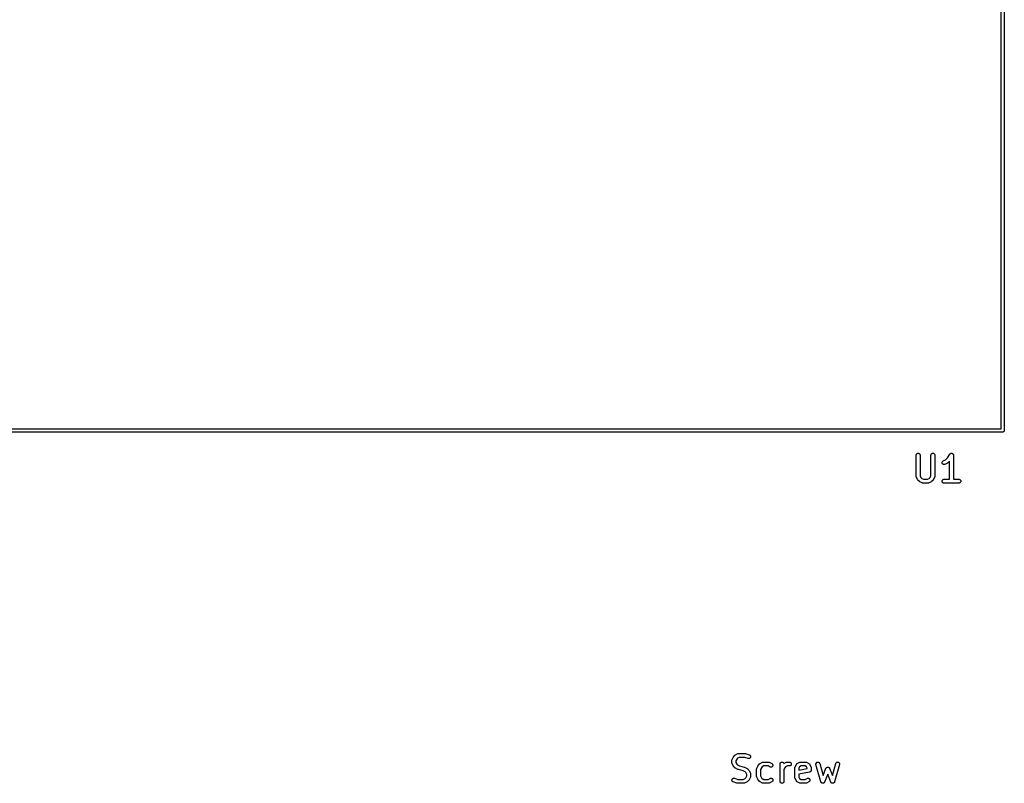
# Model space of a CAD drawing. Extents: x 2.6 to 14.6, y -8.5 to -1.5.
# Tile 93 of 109: x 12.9 to 14.4, y -8.1 to -7. Entities that reach past the tile are written whole.
import ezdxf

# ---------------------------------------------------------------- set-up
doc = ezdxf.new("R2010")
doc.units = 0
doc.header["$MEASUREMENT"] = 0
doc.layers.add('BLACK', color=7, linetype='CONTINUOUS')

msp = doc.modelspace()

# ---------------------------------------------------------------- linework, layer by layer
at = {"layer": 'BLACK', "linetype": 'CONTINUOUS'}
for p, q in [((14.4035, -6.0494), (14.4035, -7.5846)), ((14.3987, -7.58235), (14.3987, -6.05165)), ((14.401, -7.58708), (11.665, -7.58708)), ((11.6673, -7.58235), (14.3987, -7.58235)), ((14.4011, -7.58709), (14.401, -7.58708)), ((14.4012, -7.58708), (14.4011, -7.58709)), ((14.4016, -7.58704), (14.4012, -7.58708)), ((14.4012, -7.58708), (14.4012, -7.58708)), ((14.402, -7.58691), (14.4016, -7.58704)), ((14.4024, -7.58669), (14.402, -7.58691)), ((14.4028, -7.58639), (14.4024, -7.58669)), ((14.4031, -7.58604), (14.4028, -7.58639)), ((14.4033, -7.58562), (14.4031, -7.58604)), ((14.4034, -7.58518), (14.4033, -7.58562)), ((14.4035, -7.58472), (14.4034, -7.58518)), ((14.4035, -7.5846), (14.4035, -7.58472)), ((14.2703, -7.62054), (14.2706, -7.6201)), ((14.2706, -7.6201), (14.2711, -7.61974)), ((14.2711, -7.61974), (14.2716, -7.61947)), ((14.2716, -7.61947), (14.2721, -7.61931)), ((14.2721, -7.61931), (14.2727, -7.61926)), ((14.2727, -7.61926), (14.2733, -7.61932)), ((14.2733, -7.61932), (14.2738, -7.61949)), ((14.2738, -7.61949), (14.2743, -7.61976)), ((14.2743, -7.61976), (14.2748, -7.62013)), ((14.2748, -7.62013), (14.2751, -7.62058)), ((14.2927, -7.62054), (14.2931, -7.6201)), ((14.2931, -7.6201), (14.2936, -7.61974)), ((14.2936, -7.61974), (14.2941, -7.61947)), ((14.2941, -7.61947), (14.2946, -7.61931)), ((14.2946, -7.61931), (14.2952, -7.61926)), ((14.2952, -7.61926), (14.2958, -7.61932)), ((14.2958, -7.61932), (14.2963, -7.61949)), ((14.2963, -7.61949), (14.2968, -7.61976)), ((14.2968, -7.61976), (14.2973, -7.62013)), ((14.2973, -7.62013), (14.2976, -7.62058)), ((14.3209, -7.62054), (14.3211, -7.62032)), ((14.3211, -7.62032), (14.3212, -7.6201)), ((14.3212, -7.6201), (14.3215, -7.61991)), ((14.3212, -7.6201), (14.3212, -7.6201)), ((14.3212, -7.6201), (14.3212, -7.6201)), ((14.3215, -7.61991), (14.3217, -7.61974)), ((14.3217, -7.61974), (14.322, -7.6196)), ((14.3217, -7.61974), (14.3217, -7.61974)), ((14.3217, -7.61974), (14.3217, -7.61974)), ((14.322, -7.6196), (14.3222, -7.61947)), ((14.3222, -7.61947), (14.3225, -7.61939)), ((14.3222, -7.61947), (14.3222, -7.61947)), ((14.3222, -7.61947), (14.3222, -7.61947)), ((14.3225, -7.61939), (14.3228, -7.61931)), ((14.3228, -7.61931), (14.323, -7.61929)), ((14.3228, -7.61931), (14.3228, -7.61931)), ((14.3228, -7.61931), (14.3228, -7.61931)), ((14.323, -7.61929), (14.3233, -7.61926)), ((14.3233, -7.61926), (14.3233, -7.61926)), ((14.3233, -7.61926), (14.3236, -7.61929)), ((14.3233, -7.61926), (14.3233, -7.61926)), ((14.3236, -7.61929), (14.3239, -7.61932)), ((14.3239, -7.61932), (14.3239, -7.61932)), ((14.3239, -7.61932), (14.3239, -7.61932)), ((14.3239, -7.61932), (14.3242, -7.61941)), ((14.3242, -7.61941), (14.3245, -7.61949)), ((14.3245, -7.61949), (14.3245, -7.61949)), ((14.3245, -7.61949), (14.3245, -7.61949)), ((14.3245, -7.61949), (14.3247, -7.61963)), ((14.3247, -7.61963), (14.325, -7.61976)), ((14.325, -7.61976), (14.325, -7.61977)), ((14.325, -7.61977), (14.325, -7.61977)), ((14.325, -7.61977), (14.3252, -7.61995)), ((14.3252, -7.61995), (14.3254, -7.62013)), ((14.3254, -7.62013), (14.3254, -7.62013)), ((14.3254, -7.62013), (14.3254, -7.62013)), ((14.3254, -7.62013), (14.3256, -7.62037)), ((14.3256, -7.62037), (14.3258, -7.62058)), ((14.2697, -7.62217), (14.2698, -7.6216)), ((14.2697, -7.62221), (14.2697, -7.62217)), ((14.2697, -7.65408), (14.2697, -7.62221)), ((14.2698, -7.6216), (14.27, -7.62105)), ((14.27, -7.62105), (14.2703, -7.62054)), ((14.2751, -7.62058), (14.2754, -7.62109)), ((14.2754, -7.62109), (14.2756, -7.62164)), ((14.2756, -7.62164), (14.2756, -7.62221)), ((14.2756, -7.62221), (14.2756, -7.65339)), ((14.2922, -7.62217), (14.2923, -7.6216)), ((14.2922, -7.62221), (14.2922, -7.62217)), ((14.2922, -7.65339), (14.2922, -7.62221)), ((14.2923, -7.6216), (14.2925, -7.62105)), ((14.2925, -7.62105), (14.2927, -7.62054)), ((14.2976, -7.62058), (14.2979, -7.62109)), ((14.2979, -7.62109), (14.2981, -7.62164)), ((14.2981, -7.62164), (14.2981, -7.62221)), ((14.2981, -7.62221), (14.2981, -7.65408)), ((14.3091, -7.63308), (14.3093, -7.63252)), ((14.3091, -7.63365), (14.3091, -7.63308)), ((14.3092, -7.63422), (14.3091, -7.63365)), ((14.3094, -7.63476), (14.3092, -7.63422)), ((14.3093, -7.63252), (14.3095, -7.63199)), ((14.3097, -7.63525), (14.3094, -7.63476)), ((14.3095, -7.63199), (14.3098, -7.63152)), ((14.3101, -7.63567), (14.3097, -7.63525)), ((14.3098, -7.63152), (14.3103, -7.63113)), ((14.3103, -7.63113), (14.3107, -7.63082)), ((14.3107, -7.63082), (14.3141, -7.62916)), ((14.3171, -7.63423), (14.3134, -7.6361)), ((14.3141, -7.62916), (14.3173, -7.62595)), ((14.3173, -7.63414), (14.3171, -7.63423)), ((14.3173, -7.62595), (14.3209, -7.62057)), ((14.3174, -7.63406), (14.3173, -7.63414)), ((14.3175, -7.63399), (14.3174, -7.63406)), ((14.3176, -7.63392), (14.3175, -7.63399)), ((14.3177, -7.63381), (14.3176, -7.63392)), ((14.3179, -7.6337), (14.3177, -7.63381)), ((14.3204, -7.63122), (14.3179, -7.63367)), ((14.3179, -7.63367), (14.3179, -7.6337)), ((14.3204, -7.65863), (14.3204, -7.63122)), ((14.3209, -7.62057), (14.3209, -7.62054)), ((14.3209, -7.62054), (14.3209, -7.62054)), ((14.3209, -7.62054), (14.3209, -7.62054)), ((14.3209, -7.62054), (14.3209, -7.62054)), ((14.3258, -7.62058), (14.3258, -7.62058)), ((14.3258, -7.62058), (14.3258, -7.62058)), ((14.3258, -7.62058), (14.3259, -7.62086)), ((14.3259, -7.62086), (14.326, -7.62109)), ((14.326, -7.62109), (14.326, -7.62109)), ((14.326, -7.62109), (14.326, -7.62109)), ((14.326, -7.62109), (14.3261, -7.62137)), ((14.3261, -7.62137), (14.3262, -7.62164)), ((14.3262, -7.62164), (14.3262, -7.62164)), ((14.3262, -7.62164), (14.3262, -7.62164)), ((14.3262, -7.62164), (14.3262, -7.62193)), ((14.3262, -7.62193), (14.3263, -7.62221)), ((14.3263, -7.62221), (14.3263, -7.65863)), ((14.3106, -7.63601), (14.3101, -7.63567)), ((14.3111, -7.63625), (14.3106, -7.63601)), ((14.3117, -7.63639), (14.3111, -7.63625)), ((14.3122, -7.63641), (14.3117, -7.63639)), ((14.3128, -7.63632), (14.3122, -7.63641)), ((14.3133, -7.63612), (14.3128, -7.63632)), ((14.3134, -7.6361), (14.3133, -7.63612)), ((14.2697, -7.65417), (14.2697, -7.65408)), ((14.2697, -7.65426), (14.2697, -7.65417)), ((14.2698, -7.65446), (14.2697, -7.65426)), ((14.2698, -7.65466), (14.2698, -7.65446)), ((14.2698, -7.65474), (14.2698, -7.65466)), ((14.2698, -7.65483), (14.2698, -7.65474)), ((14.2699, -7.65501), (14.2698, -7.65483)), ((14.27, -7.65521), (14.2699, -7.65501)), ((14.27, -7.65528), (14.27, -7.65521)), ((14.27, -7.65537), (14.27, -7.65528)), ((14.27, -7.6554), (14.27, -7.65537)), ((14.2719, -7.65915), (14.27, -7.6554)), ((14.272, -7.65929), (14.2719, -7.65915)), ((14.2721, -7.65944), (14.272, -7.65929)), ((14.2722, -7.65954), (14.2721, -7.65944)), ((14.2722, -7.65964), (14.2722, -7.65954)), ((14.2723, -7.65976), (14.2722, -7.65964)), ((14.2724, -7.65989), (14.2723, -7.65976)), ((14.2725, -7.65992), (14.2724, -7.65989)), ((14.2744, -7.6618), (14.2725, -7.65992)), ((14.2745, -7.6619), (14.2744, -7.6618)), ((14.2746, -7.66202), (14.2745, -7.6619)), ((14.2747, -7.66208), (14.2746, -7.66202)), ((14.2748, -7.66216), (14.2747, -7.66208)), ((14.2749, -7.66224), (14.2748, -7.66216)), ((14.2751, -7.66233), (14.2749, -7.66224)), ((14.2751, -7.66235), (14.2751, -7.66233)), ((14.2789, -7.66422), (14.2751, -7.66235)), ((14.2756, -7.65339), (14.277, -7.65608)), ((14.277, -7.65608), (14.2782, -7.65728)), ((14.2782, -7.65728), (14.2809, -7.65863)), ((14.2789, -7.66425), (14.2789, -7.66422)), ((14.279, -7.6643), (14.2789, -7.66425)), ((14.2792, -7.66436), (14.279, -7.6643)), ((14.2794, -7.66443), (14.2792, -7.66436)), ((14.2795, -7.66444), (14.2794, -7.66443)), ((14.2796, -7.66447), (14.2795, -7.66444)), ((14.2798, -7.66449), (14.2796, -7.66447)), ((14.28, -7.66453), (14.2798, -7.66449)), ((14.2801, -7.66452), (14.28, -7.66453)), ((14.2801, -7.66453), (14.2801, -7.66452)), ((14.2802, -7.66453), (14.2801, -7.66453)), ((14.2877, -7.66453), (14.2802, -7.66453)), ((14.2809, -7.65863), (14.287, -7.65863)), ((14.287, -7.65863), (14.2897, -7.65728)), ((14.2878, -7.66453), (14.2877, -7.66453)), ((14.2879, -7.66453), (14.2878, -7.66453)), ((14.2881, -7.6645), (14.2879, -7.66453)), ((14.2883, -7.66448), (14.2881, -7.6645)), ((14.2884, -7.66444), (14.2883, -7.66445)), ((14.2883, -7.66445), (14.2883, -7.66448)), ((14.2886, -7.66437), (14.2884, -7.66444)), ((14.2888, -7.66431), (14.2886, -7.66437)), ((14.2889, -7.66427), (14.2888, -7.66431)), ((14.289, -7.66424), (14.2889, -7.66427)), ((14.2928, -7.66235), (14.289, -7.66422)), ((14.289, -7.66422), (14.289, -7.66424)), ((14.2897, -7.65728), (14.2909, -7.65608)), ((14.2909, -7.65608), (14.2922, -7.65339)), ((14.2929, -7.66226), (14.2928, -7.66235)), ((14.293, -7.66218), (14.2929, -7.66226)), ((14.2931, -7.66211), (14.293, -7.66218)), ((14.2932, -7.66204), (14.2931, -7.66211)), ((14.2934, -7.66193), (14.2932, -7.66204)), ((14.2935, -7.66182), (14.2934, -7.66193)), ((14.2954, -7.65992), (14.2935, -7.6618)), ((14.2935, -7.6618), (14.2935, -7.66182)), ((14.2955, -7.65979), (14.2954, -7.65992)), ((14.2956, -7.65967), (14.2955, -7.65979)), ((14.2957, -7.65957), (14.2956, -7.65967)), ((14.2958, -7.65947), (14.2957, -7.65957)), ((14.2959, -7.65919), (14.2958, -7.65933)), ((14.2958, -7.65933), (14.2958, -7.65947)), ((14.296, -7.65915), (14.2959, -7.65919)), ((14.2978, -7.6554), (14.296, -7.65915)), ((14.2979, -7.65532), (14.2978, -7.6554)), ((14.298, -7.65505), (14.2979, -7.65525)), ((14.2979, -7.65525), (14.2979, -7.65532)), ((14.2981, -7.6547), (14.298, -7.65478)), ((14.298, -7.65478), (14.298, -7.65487)), ((14.298, -7.65487), (14.298, -7.65505)), ((14.2981, -7.65408), (14.2981, -7.65412)), ((14.2981, -7.65412), (14.2981, -7.65421)), ((14.2981, -7.65421), (14.2981, -7.6543)), ((14.2981, -7.6543), (14.2981, -7.6545)), ((14.2981, -7.6545), (14.2981, -7.6547)), ((14.3091, -7.66156), (14.3092, -7.66099)), ((14.3092, -7.66214), (14.3091, -7.66156)), ((14.3092, -7.66099), (14.3093, -7.66044)), ((14.3093, -7.66269), (14.3092, -7.66214)), ((14.3093, -7.66044), (14.3096, -7.65993)), ((14.3096, -7.6632), (14.3093, -7.66269)), ((14.3096, -7.65993), (14.31, -7.65949)), ((14.3099, -7.66365), (14.3096, -7.6632)), ((14.3104, -7.66402), (14.3099, -7.66365)), ((14.31, -7.65949), (14.3104, -7.65912)), ((14.3104, -7.65912), (14.3109, -7.65885)), ((14.3109, -7.6643), (14.3104, -7.66402)), ((14.3109, -7.65885), (14.3115, -7.65869)), ((14.3114, -7.66447), (14.3109, -7.6643)), ((14.312, -7.66453), (14.3114, -7.66447)), ((14.3115, -7.65869), (14.3121, -7.65863)), ((14.3121, -7.66453), (14.312, -7.66453)), ((14.3121, -7.65863), (14.3204, -7.65863)), ((14.3346, -7.66453), (14.3121, -7.66453)), ((14.3263, -7.65863), (14.3346, -7.65863)), ((14.3346, -7.65863), (14.3346, -7.65863)), ((14.3346, -7.65863), (14.3352, -7.65869)), ((14.3351, -7.66448), (14.3346, -7.66453)), ((14.3357, -7.66431), (14.3351, -7.66448)), ((14.3352, -7.65869), (14.3357, -7.65887)), ((14.3357, -7.65887), (14.3362, -7.65915)), ((14.3362, -7.66404), (14.3357, -7.66431)), ((14.3362, -7.65915), (14.3367, -7.65952)), ((14.3366, -7.66368), (14.3362, -7.66404)), ((14.337, -7.66323), (14.3366, -7.66368)), ((14.3367, -7.65952), (14.337, -7.65997)), ((14.337, -7.65997), (14.3373, -7.66048)), ((14.3373, -7.66273), (14.337, -7.66323)), ((14.3373, -7.66048), (14.3375, -7.66103)), ((14.3374, -7.66218), (14.3373, -7.66273)), ((14.3375, -7.6616), (14.3374, -7.66218)), ((14.3375, -7.66103), (14.3375, -7.6616)), ((13.9904, -8.08367), (13.9923, -8.07992)), ((13.9923, -8.07988), (13.9924, -8.07974)), ((13.9923, -8.07992), (13.9923, -8.07988)), ((13.9924, -8.07974), (13.9925, -8.07959)), ((13.9925, -8.07959), (13.9926, -8.0795)), ((13.9926, -8.0794), (13.9928, -8.07928)), ((13.9926, -8.0795), (13.9926, -8.0794)), ((13.9928, -8.07928), (13.9929, -8.07915)), ((13.9929, -8.07915), (13.9947, -8.07727)), ((13.9947, -8.07727), (13.9948, -8.07725)), ((13.9948, -8.07725), (13.9949, -8.07714)), ((13.9949, -8.07714), (13.995, -8.07703)), ((13.995, -8.07703), (13.9951, -8.07696)), ((13.9951, -8.07696), (13.9952, -8.07689)), ((13.9952, -8.07689), (13.9954, -8.07681)), ((13.9954, -8.07681), (13.9955, -8.07672)), ((13.9955, -8.07672), (13.9992, -8.07485)), ((13.9974, -8.08299), (13.996, -8.08568)), ((13.9986, -8.08179), (13.9974, -8.08299)), ((14.0013, -8.08044), (13.9986, -8.08179)), ((13.9992, -8.07485), (13.9993, -8.07483)), ((13.9993, -8.07483), (13.9994, -8.0748)), ((13.9994, -8.07476), (13.9996, -8.0747)), ((13.9994, -8.0748), (13.9994, -8.07476)), ((13.9996, -8.0747), (13.9998, -8.07463)), ((13.9998, -8.07463), (13.9999, -8.07462)), ((13.9999, -8.07462), (14, -8.07459)), ((14, -8.07459), (14.0002, -8.07457)), ((14.0002, -8.07457), (14.0004, -8.07454)), ((14.0004, -8.07454), (14.0005, -8.07454)), ((14.0005, -8.07454), (14.0006, -8.07453)), ((14.0006, -8.07453), (14.0099, -8.07453)), ((14.0095, -8.08044), (14.0013, -8.08044)), ((14.0146, -8.08216), (14.0095, -8.08044)), ((14.0099, -8.07453), (14.01, -8.07453)), ((14.01, -8.07453), (14.0102, -8.07455)), ((14.0102, -8.07455), (14.0103, -8.07456)), ((14.0103, -8.07456), (14.0104, -8.07459)), ((14.0104, -8.07459), (14.0106, -8.0746)), ((14.0106, -8.0746), (14.0107, -8.07465)), ((14.0107, -8.07465), (14.0109, -8.07469)), ((14.0109, -8.07469), (14.0165, -8.07656)), ((14.0152, -8.08229), (14.0146, -8.08216)), ((14.0158, -8.08231), (14.0152, -8.08229)), ((14.0163, -8.08221), (14.0158, -8.08231)), ((14.0169, -8.08201), (14.0163, -8.08221)), ((14.0165, -8.07656), (14.0165, -8.07657)), ((14.0165, -8.07657), (14.0171, -8.07682)), ((14.0174, -8.0817), (14.0169, -8.08201)), ((14.0171, -8.07682), (14.0175, -8.07716)), ((14.0178, -8.08131), (14.0174, -8.0817)), ((14.0175, -8.07716), (14.0179, -8.07758)), ((14.0181, -8.08084), (14.0178, -8.08131)), ((14.0179, -8.07758), (14.0182, -8.07807)), ((14.0184, -8.08032), (14.0181, -8.08084)), ((14.0182, -8.07807), (14.0184, -8.07861)), ((14.0184, -8.07861), (14.0185, -8.07918)), ((14.0185, -8.07975), (14.0184, -8.08032)), ((14.0185, -8.07918), (14.0185, -8.07975)), ((13.9901, -8.08477), (13.9902, -8.08457)), ((13.9901, -8.08486), (13.9901, -8.08477)), ((13.9901, -8.08495), (13.9901, -8.08486)), ((13.9901, -8.08499), (13.9901, -8.08495)), ((13.9901, -8.08874), (13.9901, -8.08499)), ((13.9901, -8.08882), (13.9901, -8.08874)), ((13.9901, -8.08891), (13.9901, -8.08882)), ((13.9902, -8.08911), (13.9901, -8.08891)), ((13.9902, -8.0842), (13.9903, -8.08402)), ((13.9902, -8.08429), (13.9902, -8.0842)), ((13.9902, -8.08437), (13.9902, -8.08429)), ((13.9902, -8.08457), (13.9902, -8.08437)), ((13.9902, -8.08931), (13.9902, -8.08911)), ((13.9902, -8.08939), (13.9902, -8.08931)), ((13.9902, -8.08948), (13.9902, -8.08939)), ((13.9903, -8.08967), (13.9902, -8.08948)), ((13.9903, -8.08402), (13.9904, -8.08382)), ((13.9903, -8.08986), (13.9903, -8.08967)), ((13.9904, -8.08994), (13.9903, -8.08986)), ((13.9904, -8.08375), (13.9904, -8.08367)), ((13.9904, -8.08382), (13.9904, -8.08375)), ((13.9904, -8.09002), (13.9904, -8.08994)), ((13.9904, -8.09006), (13.9904, -8.09002)), ((13.9923, -8.09381), (13.9904, -8.09006)), ((13.9924, -8.09395), (13.9923, -8.09381)), ((13.9925, -8.09409), (13.9924, -8.09395)), ((13.9925, -8.09419), (13.9925, -8.09409)), ((13.9926, -8.09429), (13.9925, -8.09419)), ((13.9927, -8.09441), (13.9926, -8.09429)), ((13.9928, -8.09454), (13.9927, -8.09441)), ((13.9929, -8.09457), (13.9928, -8.09454)), ((13.9947, -8.09645), (13.9929, -8.09457)), ((13.9949, -8.09655), (13.9947, -8.09645)), ((13.995, -8.09667), (13.9949, -8.09655)), ((13.9951, -8.09674), (13.995, -8.09667)), ((13.9952, -8.09681), (13.9951, -8.09674)), ((13.9953, -8.09689), (13.9952, -8.09681)), ((13.9955, -8.09698), (13.9953, -8.09689)), ((13.9955, -8.097), (13.9955, -8.09698)), ((13.9992, -8.09888), (13.9955, -8.097)), ((13.996, -8.08568), (13.996, -8.08804)), ((13.996, -8.08804), (13.9974, -8.09074)), ((13.9974, -8.09074), (13.9986, -8.09193)), ((13.9986, -8.09193), (14.0016, -8.09345)), ((14.0016, -8.09345), (14.0088, -8.09525)), ((14.0088, -8.09525), (14.0088, -8.09526)), ((14.0088, -8.09526), (14.0088, -8.09526)), ((14.0088, -8.09526), (14.0089, -8.09526)), ((14.0089, -8.09526), (14.0091, -8.09536)), ((14.0091, -8.09536), (14.0094, -8.09546)), ((14.0094, -8.09546), (14.0094, -8.09546)), ((14.0094, -8.09546), (14.0094, -8.09547)), ((14.0094, -8.09547), (14.0131, -8.09734)), ((14.0131, -8.09734), (14.0132, -8.09736)), ((14.0132, -8.09736), (14.0133, -8.09745)), ((14.0133, -8.09745), (14.0135, -8.09753)), ((14.0135, -8.09753), (14.0136, -8.09761)), ((14.0136, -8.09761), (14.0137, -8.09768)), ((14.0137, -8.09768), (14.0138, -8.09779)), ((14.0138, -8.09779), (14.0139, -8.0979)), ((14.0139, -8.0979), (14.0158, -8.09977)), ((14.0276, -8.0979), (14.0277, -8.0977)), ((14.0276, -8.09798), (14.0276, -8.0979)), ((14.0276, -8.09807), (14.0276, -8.09798)), ((14.0276, -8.09811), (14.0276, -8.09807)), ((14.0276, -8.10936), (14.0276, -8.09811)), ((14.0277, -8.09733), (14.0278, -8.09714)), ((14.0277, -8.09741), (14.0277, -8.09733)), ((14.0277, -8.0975), (14.0277, -8.09741)), ((14.0277, -8.0977), (14.0277, -8.0975)), ((14.0278, -8.09714), (14.0279, -8.09695)), ((14.0279, -8.09679), (14.0298, -8.09304)), ((14.0279, -8.09687), (14.0279, -8.09679)), ((14.0279, -8.09695), (14.0279, -8.09687)), ((14.0298, -8.093), (14.0299, -8.09286)), ((14.0298, -8.09304), (14.0298, -8.093)), ((14.0299, -8.09286), (14.03, -8.09272)), ((14.03, -8.09272), (14.0301, -8.09262)), ((14.0301, -8.09252), (14.0302, -8.0924)), ((14.0301, -8.09262), (14.0301, -8.09252)), ((14.0302, -8.0924), (14.0304, -8.09227)), ((14.0304, -8.09227), (14.0322, -8.0904)), ((14.0322, -8.0904), (14.0323, -8.09037)), ((14.0323, -8.09037), (14.0324, -8.09027)), ((14.0324, -8.09027), (14.0325, -8.09015)), ((14.0325, -8.09015), (14.0326, -8.09009)), ((14.0326, -8.09009), (14.0327, -8.09001)), ((14.0327, -8.09001), (14.0329, -8.08993)), ((14.0329, -8.08993), (14.033, -8.08984)), ((14.033, -8.08984), (14.0367, -8.08797)), ((14.0349, -8.09611), (14.0335, -8.09881)), ((14.0361, -8.09491), (14.0349, -8.09611)), ((14.0388, -8.09356), (14.0361, -8.09491)), ((14.0367, -8.08797), (14.0368, -8.08795)), ((14.0368, -8.08795), (14.0369, -8.08792)), ((14.0369, -8.08788), (14.0371, -8.08782)), ((14.0369, -8.08792), (14.0369, -8.08788)), ((14.0371, -8.08782), (14.0373, -8.08775)), ((14.0373, -8.08775), (14.0374, -8.08774)), ((14.0374, -8.08774), (14.0375, -8.08771)), ((14.0375, -8.08771), (14.0377, -8.08769)), ((14.0377, -8.08769), (14.0379, -8.08766)), ((14.0379, -8.08766), (14.038, -8.08767)), ((14.038, -8.08767), (14.0381, -8.08766)), ((14.0381, -8.08766), (14.0456, -8.08766)), ((14.0449, -8.09356), (14.0388, -8.09356)), ((14.048, -8.09513), (14.0449, -8.09356)), ((14.0456, -8.08766), (14.0457, -8.08767)), ((14.0456, -8.08766), (14.0456, -8.08766)), ((14.0457, -8.08767), (14.0458, -8.08767)), ((14.0458, -8.08767), (14.046, -8.0877)), ((14.046, -8.0877), (14.0462, -8.08772)), ((14.0462, -8.08772), (14.0463, -8.08775)), ((14.0463, -8.08775), (14.0463, -8.08776)), ((14.0463, -8.08776), (14.0465, -8.08784)), ((14.0465, -8.08784), (14.0467, -8.0879)), ((14.0467, -8.0879), (14.0468, -8.08794)), ((14.0468, -8.08794), (14.0469, -8.08797)), ((14.0469, -8.08797), (14.0506, -8.08984)), ((14.0485, -8.09533), (14.048, -8.09513)), ((14.0491, -8.09543), (14.0485, -8.09533)), ((14.0497, -8.09542), (14.0491, -8.09543)), ((14.0502, -8.09529), (14.0497, -8.09542)), ((14.0508, -8.09506), (14.0502, -8.09529)), ((14.0506, -8.08984), (14.0507, -8.08986)), ((14.0507, -8.08986), (14.0512, -8.09018)), ((14.0512, -8.09473), (14.0508, -8.09506)), ((14.0512, -8.09018), (14.0516, -8.09058)), ((14.0516, -8.09431), (14.0512, -8.09473)), ((14.0516, -8.09058), (14.0519, -8.09105)), ((14.0519, -8.09382), (14.0516, -8.09431)), ((14.0519, -8.09105), (14.0521, -8.09158)), ((14.0522, -8.09329), (14.0519, -8.09382)), ((14.0521, -8.09158), (14.0522, -8.09214)), ((14.0522, -8.09214), (14.0523, -8.09272)), ((14.0523, -8.09272), (14.0522, -8.09329)), ((14.0632, -8.09057), (14.0633, -8.09)), ((14.0632, -8.09061), (14.0632, -8.09057)), ((14.0632, -8.11686), (14.0632, -8.09061)), ((14.0633, -8.09), (14.0635, -8.08945)), ((14.0635, -8.08945), (14.0638, -8.08894)), ((14.0638, -8.08894), (14.0641, -8.0885)), ((14.0641, -8.0885), (14.0646, -8.08814)), ((14.0646, -8.08814), (14.0651, -8.08787)), ((14.0651, -8.08787), (14.0656, -8.08771)), ((14.0656, -8.08771), (14.0662, -8.08766)), ((14.0662, -8.08766), (14.0668, -8.08772)), ((14.0668, -8.08772), (14.0673, -8.08789)), ((14.0673, -8.08789), (14.0678, -8.08816)), ((14.0678, -8.08816), (14.0683, -8.08853)), ((14.0683, -8.08853), (14.0686, -8.08898)), ((14.0686, -8.08898), (14.0689, -8.08949)), ((14.0689, -8.08949), (14.069, -8.08967)), ((14.069, -8.08967), (14.0724, -8.08797)), ((14.0705, -8.09611), (14.0691, -8.09881)), ((14.0717, -8.09491), (14.0705, -8.09611)), ((14.0744, -8.09356), (14.0717, -8.09491)), ((14.0724, -8.08795), (14.0725, -8.08792)), ((14.0724, -8.08797), (14.0724, -8.08795)), ((14.0725, -8.08792), (14.0726, -8.08788)), ((14.0726, -8.08788), (14.0728, -8.08782)), ((14.0728, -8.08782), (14.0729, -8.08775)), ((14.0729, -8.08775), (14.073, -8.08774)), ((14.073, -8.08774), (14.0731, -8.08771)), ((14.0731, -8.08771), (14.0733, -8.08769)), ((14.0733, -8.08769), (14.0735, -8.08766)), ((14.0735, -8.08766), (14.0736, -8.08767)), ((14.0736, -8.08767), (14.0737, -8.08766)), ((14.0737, -8.08766), (14.0774, -8.08766)), ((14.0774, -8.09356), (14.0744, -8.09356)), ((14.0774, -8.08766), (14.0775, -8.08766)), ((14.078, -8.09351), (14.0774, -8.09356)), ((14.0775, -8.08766), (14.078, -8.08772)), ((14.078, -8.08772), (14.0786, -8.0879)), ((14.0786, -8.09334), (14.078, -8.09351)), ((14.0786, -8.0879), (14.0791, -8.08817)), ((14.0791, -8.09307), (14.0786, -8.09334)), ((14.0791, -8.08817), (14.0795, -8.08854)), ((14.0795, -8.09271), (14.0791, -8.09307)), ((14.0795, -8.08854), (14.0799, -8.08899)), ((14.0799, -8.09226), (14.0795, -8.09271)), ((14.0799, -8.08899), (14.0802, -8.0895)), ((14.0802, -8.09176), (14.0799, -8.09226)), ((14.0802, -8.0895), (14.0803, -8.09006)), ((14.0803, -8.0912), (14.0802, -8.09176)), ((14.0803, -8.09006), (14.0804, -8.09063)), ((14.0804, -8.09063), (14.0803, -8.0912)), ((14.0857, -8.09602), (14.0858, -8.09582)), ((14.0857, -8.09611), (14.0857, -8.09602)), ((14.0857, -8.09619), (14.0857, -8.09611)), ((14.0857, -8.09624), (14.0857, -8.09619)), ((14.0857, -8.11123), (14.0857, -8.09624)), ((14.0858, -8.09545), (14.0859, -8.09526)), ((14.0858, -8.09554), (14.0858, -8.09545)), ((14.0858, -8.09562), (14.0858, -8.09554)), ((14.0858, -8.09582), (14.0858, -8.09562)), ((14.0859, -8.09526), (14.086, -8.09507)), ((14.086, -8.09491), (14.0879, -8.09117)), ((14.086, -8.095), (14.086, -8.09491)), ((14.086, -8.09507), (14.086, -8.095)), ((14.0879, -8.09113), (14.088, -8.09107)), ((14.0879, -8.09117), (14.0879, -8.09113)), ((14.088, -8.09102), (14.0881, -8.09083)), ((14.088, -8.09107), (14.088, -8.09102)), ((14.0881, -8.09083), (14.0883, -8.09064)), ((14.0883, -8.09055), (14.0885, -8.09039)), ((14.0883, -8.0906), (14.0883, -8.09055)), ((14.0883, -8.09064), (14.0883, -8.0906)), ((14.0885, -8.09039), (14.0887, -8.09023)), ((14.0887, -8.0902), (14.0888, -8.09015)), ((14.0887, -8.09023), (14.0887, -8.0902)), ((14.0888, -8.09015), (14.0889, -8.09003)), ((14.0889, -8.09003), (14.0891, -8.0899)), ((14.0891, -8.0899), (14.0892, -8.08988)), ((14.0892, -8.08984), (14.093, -8.08797)), ((14.0892, -8.08988), (14.0892, -8.08984)), ((14.0928, -8.09469), (14.0916, -8.09693)), ((14.0916, -8.09693), (14.0916, -8.10013)), ((14.0916, -8.10013), (14.1045, -8.09756)), ((14.095, -8.09356), (14.0928, -8.09469)), ((14.093, -8.08795), (14.0931, -8.08792)), ((14.093, -8.08797), (14.093, -8.08795)), ((14.0931, -8.08792), (14.0932, -8.08788)), ((14.0932, -8.08788), (14.0934, -8.08782)), ((14.0934, -8.08782), (14.0936, -8.08775)), ((14.0936, -8.08775), (14.0937, -8.08774)), ((14.0937, -8.08771), (14.0939, -8.08769)), ((14.0937, -8.08774), (14.0937, -8.08771)), ((14.0939, -8.08769), (14.0941, -8.08766)), ((14.0941, -8.08766), (14.0942, -8.08767)), ((14.0942, -8.08767), (14.0943, -8.08766)), ((14.0943, -8.08766), (14.1018, -8.08766)), ((14.1011, -8.09356), (14.095, -8.09356)), ((14.1034, -8.09469), (14.1011, -8.09356)), ((14.1018, -8.08766), (14.1019, -8.08767)), ((14.1018, -8.08766), (14.1018, -8.08766)), ((14.1019, -8.08767), (14.102, -8.08767)), ((14.102, -8.08767), (14.1022, -8.0877)), ((14.1022, -8.0877), (14.1024, -8.08772)), ((14.1024, -8.08772), (14.1025, -8.08775)), ((14.1025, -8.08775), (14.1026, -8.08776)), ((14.1026, -8.08776), (14.1028, -8.08784)), ((14.1028, -8.08784), (14.103, -8.0879)), ((14.103, -8.0879), (14.103, -8.08794)), ((14.103, -8.08794), (14.1031, -8.08797)), ((14.1031, -8.08797), (14.1069, -8.08984)), ((14.1045, -8.09693), (14.1034, -8.09469)), ((14.1045, -8.09756), (14.1045, -8.09693)), ((14.1069, -8.08984), (14.1069, -8.08986)), ((14.1069, -8.08986), (14.107, -8.0899)), ((14.107, -8.0899), (14.107, -8.08992)), ((14.107, -8.08992), (14.1072, -8.09005)), ((14.1072, -8.09005), (14.1074, -8.09018)), ((14.1074, -8.09018), (14.1074, -8.09022)), ((14.1074, -8.09022), (14.1075, -8.09026)), ((14.1075, -8.09026), (14.1077, -8.09042)), ((14.1077, -8.09042), (14.1078, -8.09058)), ((14.1078, -8.09058), (14.1078, -8.09063)), ((14.1078, -8.09063), (14.1079, -8.09068)), ((14.1079, -8.09068), (14.108, -8.09087)), ((14.108, -8.09087), (14.1081, -8.09105)), ((14.1081, -8.09105), (14.1082, -8.09111)), ((14.1082, -8.09111), (14.1082, -8.09117)), ((14.1082, -8.09117), (14.1101, -8.09491)), ((14.1101, -8.09491), (14.1101, -8.09495)), ((14.1101, -8.09495), (14.1101, -8.09503)), ((14.1101, -8.09503), (14.1102, -8.09511)), ((14.1102, -8.09511), (14.1102, -8.0953)), ((14.1102, -8.0953), (14.1103, -8.09549)), ((14.1103, -8.09549), (14.1103, -8.09558)), ((14.1103, -8.09558), (14.1103, -8.09566)), ((14.1103, -8.09566), (14.1103, -8.09586)), ((14.1103, -8.09586), (14.1104, -8.09606)), ((14.1104, -8.09606), (14.1104, -8.09615)), ((14.1104, -8.09615), (14.1104, -8.09624)), ((14.1104, -8.09624), (14.1104, -8.09998)), ((14.1176, -8.09024), (14.1178, -8.08968)), ((14.1176, -8.09081), (14.1176, -8.09024)), ((14.1177, -8.09138), (14.1176, -8.09081)), ((14.1177, -8.09142), (14.1177, -8.09138)), ((14.1252, -8.11767), (14.1177, -8.09142)), ((14.1178, -8.08968), (14.118, -8.08915)), ((14.118, -8.08915), (14.1183, -8.08868)), ((14.1183, -8.08868), (14.1187, -8.08828)), ((14.1187, -8.08828), (14.1192, -8.08797)), ((14.1192, -8.08797), (14.1198, -8.08777)), ((14.1198, -8.08777), (14.1203, -8.08767)), ((14.1203, -8.08767), (14.1209, -8.08768)), ((14.1209, -8.08768), (14.1215, -8.0878)), ((14.1215, -8.0878), (14.122, -8.08803)), ((14.122, -8.08803), (14.1225, -8.08836)), ((14.1225, -8.08836), (14.1229, -8.08878)), ((14.1229, -8.08878), (14.1232, -8.08926)), ((14.1232, -8.08926), (14.1234, -8.0898)), ((14.1234, -8.0898), (14.1285, -8.10774)), ((14.1285, -8.10774), (14.1328, -8.09701)), ((14.1328, -8.09695), (14.1329, -8.09692)), ((14.1328, -8.09698), (14.1328, -8.09695)), ((14.1328, -8.09701), (14.1328, -8.09698)), ((14.1329, -8.09692), (14.133, -8.09669)), ((14.133, -8.09669), (14.1331, -8.09647)), ((14.1331, -8.09642), (14.1333, -8.09622)), ((14.1331, -8.09644), (14.1331, -8.09642)), ((14.1331, -8.09647), (14.1331, -8.09644)), ((14.1333, -8.09622), (14.1335, -8.09602)), ((14.1335, -8.09598), (14.1337, -8.09582)), ((14.1335, -8.096), (14.1335, -8.09598)), ((14.1335, -8.09602), (14.1335, -8.096)), ((14.1337, -8.09582), (14.1339, -8.09566)), ((14.1339, -8.09564), (14.134, -8.09562)), ((14.1339, -8.09566), (14.1339, -8.09564)), ((14.134, -8.09562), (14.1342, -8.09551)), ((14.1342, -8.09551), (14.1344, -8.09538)), ((14.1344, -8.09537), (14.1345, -8.09536)), ((14.1344, -8.09538), (14.1344, -8.09537)), ((14.1345, -8.09536), (14.1347, -8.09529)), ((14.1347, -8.09529), (14.135, -8.09522)), ((14.135, -8.0952), (14.1353, -8.09518)), ((14.135, -8.09521), (14.135, -8.0952)), ((14.135, -8.09522), (14.135, -8.09521)), ((14.1353, -8.09518), (14.1355, -8.09516)), ((14.1355, -8.09516), (14.1356, -8.09516)), ((14.1356, -8.09516), (14.1356, -8.09516)), ((14.1356, -8.09516), (14.1359, -8.09519)), ((14.1359, -8.09519), (14.1361, -8.09521)), ((14.1361, -8.09521), (14.1361, -8.09522)), ((14.1361, -8.09522), (14.1362, -8.09522)), ((14.1362, -8.09522), (14.1364, -8.0953)), ((14.1364, -8.0953), (14.1367, -8.09538)), ((14.1367, -8.09538), (14.1367, -8.09539)), ((14.1367, -8.09539), (14.1367, -8.0954)), ((14.1367, -8.0954), (14.137, -8.09552)), ((14.137, -8.09552), (14.1372, -8.09564)), ((14.1372, -8.09564), (14.1372, -8.09566)), ((14.1372, -8.09566), (14.1372, -8.09568)), ((14.1372, -8.09568), (14.1374, -8.09584)), ((14.1374, -8.09584), (14.1376, -8.09601)), ((14.1376, -8.09601), (14.1376, -8.09603)), ((14.1376, -8.09603), (14.1377, -8.09605)), ((14.1377, -8.09605), (14.1378, -8.09625)), ((14.1378, -8.09625), (14.138, -8.09645)), ((14.138, -8.09645), (14.138, -8.09648)), ((14.138, -8.09648), (14.138, -8.0965)), ((14.138, -8.0965), (14.1381, -8.09673)), ((14.1381, -8.09673), (14.1383, -8.09696)), ((14.1383, -8.09696), (14.1383, -8.09699)), ((14.1383, -8.09699), (14.1383, -8.09701)), ((14.1383, -8.09701), (14.1426, -8.10774)), ((14.1426, -8.10774), (14.1477, -8.0898)), ((14.1534, -8.09142), (14.1459, -8.11767)), ((14.1477, -8.08976), (14.1479, -8.08923)), ((14.1477, -8.0898), (14.1477, -8.08976)), ((14.1479, -8.08923), (14.1483, -8.08875)), ((14.1483, -8.08875), (14.1487, -8.08834)), ((14.1487, -8.08834), (14.1491, -8.08801)), ((14.1491, -8.08801), (14.1497, -8.08779)), ((14.1497, -8.08779), (14.1502, -8.08767)), ((14.1502, -8.08767), (14.1508, -8.08767)), ((14.1508, -8.08767), (14.1514, -8.08778)), ((14.1514, -8.08778), (14.1519, -8.08799)), ((14.1519, -8.08799), (14.1524, -8.08831)), ((14.1524, -8.08831), (14.1528, -8.08871)), ((14.1528, -8.08871), (14.1531, -8.08919)), ((14.1531, -8.08919), (14.1534, -8.08972)), ((14.1534, -8.08972), (14.1535, -8.09028)), ((14.1535, -8.09086), (14.1534, -8.09142)), ((14.1535, -8.09028), (14.1535, -8.09086)), ((13.9903, -8.11403), (13.9905, -8.1135)), ((13.9905, -8.1135), (13.9909, -8.11304)), ((13.9909, -8.11304), (13.9913, -8.11264)), ((13.9913, -8.11264), (13.9918, -8.11234)), ((13.9918, -8.11234), (13.9923, -8.11213)), ((13.9923, -8.11213), (13.9929, -8.11204)), ((13.9929, -8.11204), (13.9934, -8.11205)), ((13.9934, -8.11205), (13.994, -8.11218)), ((13.994, -8.11218), (13.9992, -8.1139)), ((13.9993, -8.09888), (13.9992, -8.09888)), ((13.9993, -8.09889), (13.9993, -8.09888)), ((13.9995, -8.09898), (13.9993, -8.09889)), ((13.9998, -8.09908), (13.9995, -8.09898)), ((13.9998, -8.09909), (13.9998, -8.09908)), ((13.9998, -8.09908), (13.9998, -8.09908)), ((13.9999, -8.0991), (13.9998, -8.09909)), ((14.007, -8.1009), (13.9999, -8.0991)), ((14.0101, -8.10241), (14.007, -8.1009)), ((14.0074, -8.1139), (14.0101, -8.11256)), ((14.0113, -8.10361), (14.0101, -8.10241)), ((14.0101, -8.11256), (14.0113, -8.11136)), ((14.0126, -8.10631), (14.0113, -8.10361)), ((14.0113, -8.11136), (14.0126, -8.10866)), ((14.0126, -8.10866), (14.0126, -8.10631)), ((14.0158, -8.09977), (14.0158, -8.0998)), ((14.0158, -8.0998), (14.0159, -8.09993)), ((14.0159, -8.09993), (14.016, -8.10005)), ((14.016, -8.10005), (14.0161, -8.10016)), ((14.0161, -8.10016), (14.0162, -8.10025)), ((14.0162, -8.10025), (14.0162, -8.1004)), ((14.0162, -8.1004), (14.0163, -8.10054)), ((14.0163, -8.10054), (14.0182, -8.10429)), ((14.0182, -8.11068), (14.0163, -8.11443)), ((14.0182, -8.10429), (14.0182, -8.10433)), ((14.0182, -8.10433), (14.0183, -8.10441)), ((14.0183, -8.11052), (14.0182, -8.1106)), ((14.0182, -8.1106), (14.0182, -8.11068)), ((14.0183, -8.10441), (14.0183, -8.10448)), ((14.0183, -8.10448), (14.0184, -8.10468)), ((14.0184, -8.11014), (14.0183, -8.11033)), ((14.0183, -8.11033), (14.0183, -8.11052)), ((14.0184, -8.10468), (14.0184, -8.10487)), ((14.0184, -8.10487), (14.0184, -8.10495)), ((14.0184, -8.10495), (14.0185, -8.10504)), ((14.0185, -8.10997), (14.0184, -8.11005)), ((14.0184, -8.11005), (14.0184, -8.11014)), ((14.0185, -8.10504), (14.0185, -8.10524)), ((14.0185, -8.10524), (14.0185, -8.10544)), ((14.0185, -8.10544), (14.0185, -8.10552)), ((14.0185, -8.10552), (14.0185, -8.10561)), ((14.0185, -8.10561), (14.0185, -8.10936)), ((14.0185, -8.10936), (14.0185, -8.1094)), ((14.0185, -8.1094), (14.0185, -8.10949)), ((14.0185, -8.10949), (14.0185, -8.10957)), ((14.0185, -8.10957), (14.0185, -8.10977)), ((14.0185, -8.10977), (14.0185, -8.10997)), ((14.0276, -8.10944), (14.0276, -8.10936)), ((14.0276, -8.10953), (14.0276, -8.10944)), ((14.0277, -8.10973), (14.0276, -8.10953)), ((14.0277, -8.10993), (14.0277, -8.10973)), ((14.0277, -8.11002), (14.0277, -8.10993)), ((14.0277, -8.1101), (14.0277, -8.11002)), ((14.0278, -8.11029), (14.0277, -8.1101)), ((14.0278, -8.11048), (14.0278, -8.11029)), ((14.0279, -8.11056), (14.0278, -8.11048)), ((14.0279, -8.11064), (14.0279, -8.11056)), ((14.0279, -8.11068), (14.0279, -8.11064)), ((14.0298, -8.11443), (14.0279, -8.11068)), ((14.0335, -8.09881), (14.0335, -8.10866)), ((14.0335, -8.10866), (14.0349, -8.11136)), ((14.0349, -8.11136), (14.0361, -8.11256)), ((14.0361, -8.11256), (14.0388, -8.1139)), ((14.0449, -8.1139), (14.048, -8.11234)), ((14.048, -8.11232), (14.0486, -8.11212)), ((14.048, -8.11234), (14.048, -8.11232)), ((14.0486, -8.11212), (14.0491, -8.11204)), ((14.0491, -8.11204), (14.0497, -8.11206)), ((14.0497, -8.11206), (14.0503, -8.11219)), ((14.0503, -8.11219), (14.0508, -8.11243)), ((14.0508, -8.11243), (14.0513, -8.11277)), ((14.0513, -8.11277), (14.0517, -8.11319)), ((14.0517, -8.11319), (14.052, -8.11368)), ((14.0691, -8.09881), (14.0691, -8.11686)), ((14.0857, -8.11132), (14.0857, -8.11123)), ((14.0857, -8.11141), (14.0857, -8.11132)), ((14.0858, -8.11161), (14.0857, -8.11141)), ((14.0858, -8.11181), (14.0858, -8.11161)), ((14.0858, -8.11189), (14.0858, -8.11181)), ((14.0858, -8.11198), (14.0858, -8.11189)), ((14.0859, -8.11217), (14.0858, -8.11198)), ((14.086, -8.11236), (14.0859, -8.11217)), ((14.086, -8.11243), (14.086, -8.11236)), ((14.086, -8.11252), (14.086, -8.11243)), ((14.086, -8.11255), (14.086, -8.11252)), ((14.0879, -8.1163), (14.086, -8.11255)), ((14.108, -8.10288), (14.0916, -8.10615)), ((14.0916, -8.10615), (14.0916, -8.11054)), ((14.0916, -8.11054), (14.0928, -8.11278)), ((14.0928, -8.11278), (14.095, -8.1139)), ((14.1011, -8.1139), (14.1042, -8.11234)), ((14.1042, -8.11234), (14.1043, -8.11232)), ((14.1043, -8.11232), (14.1048, -8.11212)), ((14.1048, -8.11212), (14.1054, -8.11204)), ((14.1054, -8.11204), (14.106, -8.11206)), ((14.106, -8.11206), (14.1065, -8.11219)), ((14.1065, -8.11219), (14.107, -8.11243)), ((14.107, -8.11243), (14.1075, -8.11277)), ((14.1075, -8.11277), (14.1079, -8.11319)), ((14.1079, -8.11319), (14.1082, -8.11368)), ((14.1083, -8.1028), (14.108, -8.10288)), ((14.1085, -8.10272), (14.1083, -8.1028)), ((14.1086, -8.10271), (14.1085, -8.10272)), ((14.1085, -8.10272), (14.1085, -8.10272)), ((14.1088, -8.10258), (14.1086, -8.10271)), ((14.109, -8.10246), (14.1088, -8.10258)), ((14.1091, -8.10245), (14.109, -8.10246)), ((14.1093, -8.10227), (14.1091, -8.10244)), ((14.1091, -8.10244), (14.1091, -8.10245)), ((14.1095, -8.10209), (14.1093, -8.10227)), ((14.1097, -8.10187), (14.1095, -8.10208)), ((14.1095, -8.10208), (14.1095, -8.10208)), ((14.1095, -8.10208), (14.1095, -8.10209)), ((14.1099, -8.10165), (14.1097, -8.10187)), ((14.11, -8.10139), (14.1099, -8.10163)), ((14.1099, -8.10163), (14.1099, -8.10164)), ((14.1099, -8.10164), (14.1099, -8.10165)), ((14.1101, -8.10115), (14.11, -8.10139)), ((14.1102, -8.10112), (14.1101, -8.10114)), ((14.1101, -8.10114), (14.1101, -8.10115)), ((14.1103, -8.1006), (14.1102, -8.10086)), ((14.1102, -8.10086), (14.1102, -8.10112)), ((14.1104, -8.1003), (14.1103, -8.10057)), ((14.1103, -8.10057), (14.1103, -8.10059)), ((14.1103, -8.10059), (14.1103, -8.1006)), ((14.1104, -8.09998), (14.1104, -8.1)), ((14.1104, -8.1), (14.1104, -8.1)), ((14.1104, -8.1), (14.1104, -8.1)), ((14.1104, -8.1), (14.1104, -8.10003)), ((14.1104, -8.10003), (14.1104, -8.1003)), ((14.1356, -8.10606), (14.1308, -8.11795)), ((14.1403, -8.11795), (14.1356, -8.10606)), ((13.9901, -8.11459), (13.9903, -8.11403)), ((13.9901, -8.11517), (13.9901, -8.11459)), ((13.9902, -8.11574), (13.9901, -8.11517)), ((13.9904, -8.11628), (13.9902, -8.11574)), ((13.9907, -8.11677), (13.9904, -8.11628)), ((13.9911, -8.11719), (13.9907, -8.11677)), ((13.9916, -8.11753), (13.9911, -8.11719)), ((13.9921, -8.11777), (13.9916, -8.11753)), ((13.9921, -8.11778), (13.9921, -8.11777)), ((13.9978, -8.11966), (13.9921, -8.11778)), ((13.9979, -8.1197), (13.9978, -8.11966)), ((13.9981, -8.11975), (13.9979, -8.1197)), ((13.9982, -8.11976), (13.9981, -8.11975)), ((13.9983, -8.11979), (13.9982, -8.11976)), ((13.9985, -8.11979), (13.9983, -8.11979)), ((13.9987, -8.11981), (13.9985, -8.11979)), ((14.0081, -8.11981), (13.9987, -8.11981)), ((13.9987, -8.11981), (13.9987, -8.11981)), ((13.9992, -8.1139), (14.0074, -8.1139)), ((14.0082, -8.1198), (14.0081, -8.11981)), ((14.0084, -8.11977), (14.0082, -8.11981)), ((14.0082, -8.11981), (14.0082, -8.1198)), ((14.0086, -8.11975), (14.0084, -8.11977)), ((14.0087, -8.11973), (14.0086, -8.11975)), ((14.0088, -8.11972), (14.0087, -8.11973)), ((14.009, -8.11965), (14.0088, -8.11972)), ((14.0092, -8.11959), (14.009, -8.11965)), ((14.0093, -8.11955), (14.0092, -8.11959)), ((14.0094, -8.11952), (14.0093, -8.11955)), ((14.0131, -8.11762), (14.0094, -8.1195)), ((14.0094, -8.1195), (14.0094, -8.11952)), ((14.0133, -8.11754), (14.0131, -8.11762)), ((14.0134, -8.11746), (14.0133, -8.11754)), ((14.0135, -8.11738), (14.0134, -8.11746)), ((14.0136, -8.11732), (14.0135, -8.11738)), ((14.0137, -8.1172), (14.0136, -8.11732)), ((14.0139, -8.1171), (14.0137, -8.1172)), ((14.0158, -8.1152), (14.0139, -8.11707)), ((14.0139, -8.11707), (14.0139, -8.1171)), ((14.0159, -8.11507), (14.0158, -8.1152)), ((14.016, -8.11495), (14.0159, -8.11507)), ((14.0161, -8.11485), (14.016, -8.11495)), ((14.0162, -8.1146), (14.0161, -8.11475)), ((14.0161, -8.11475), (14.0161, -8.11485)), ((14.0163, -8.11447), (14.0162, -8.1146)), ((14.0163, -8.11443), (14.0163, -8.11447)), ((14.0299, -8.11457), (14.0298, -8.11443)), ((14.03, -8.11472), (14.0299, -8.11457)), ((14.03, -8.11481), (14.03, -8.11472)), ((14.0301, -8.11492), (14.03, -8.11481)), ((14.0302, -8.11504), (14.0301, -8.11492)), ((14.0303, -8.11517), (14.0302, -8.11504)), ((14.0304, -8.1152), (14.0303, -8.11517)), ((14.0322, -8.11707), (14.0304, -8.1152)), ((14.0324, -8.11718), (14.0322, -8.11707)), ((14.0325, -8.11729), (14.0324, -8.11718)), ((14.0326, -8.11736), (14.0325, -8.11729)), ((14.0327, -8.11744), (14.0326, -8.11736)), ((14.0328, -8.11751), (14.0327, -8.11744)), ((14.033, -8.11761), (14.0328, -8.11751)), ((14.033, -8.11762), (14.033, -8.11761)), ((14.0367, -8.1195), (14.033, -8.11762)), ((14.0368, -8.11953), (14.0367, -8.1195)), ((14.0369, -8.11957), (14.0368, -8.11953)), ((14.0371, -8.11963), (14.0369, -8.11957)), ((14.0373, -8.1197), (14.0371, -8.11963)), ((14.0374, -8.11972), (14.0373, -8.1197)), ((14.0375, -8.11975), (14.0374, -8.11972)), ((14.0377, -8.11977), (14.0375, -8.11975)), ((14.0379, -8.1198), (14.0377, -8.11977)), ((14.038, -8.11981), (14.0379, -8.1198)), ((14.0379, -8.1198), (14.0379, -8.1198)), ((14.0381, -8.11981), (14.038, -8.11981)), ((14.0456, -8.11981), (14.0381, -8.11981)), ((14.0388, -8.1139), (14.0449, -8.1139)), ((14.0457, -8.1198), (14.0456, -8.11981)), ((14.0459, -8.11977), (14.0457, -8.11981)), ((14.0457, -8.11981), (14.0457, -8.1198)), ((14.0461, -8.11975), (14.0459, -8.11977)), ((14.0462, -8.11973), (14.0461, -8.11975)), ((14.0463, -8.11972), (14.0462, -8.11973)), ((14.0465, -8.11965), (14.0463, -8.11972)), ((14.0467, -8.11959), (14.0465, -8.11965)), ((14.0468, -8.11955), (14.0467, -8.11959)), ((14.0469, -8.1195), (14.0468, -8.11952)), ((14.0468, -8.11952), (14.0468, -8.11955)), ((14.0506, -8.11762), (14.0469, -8.1195)), ((14.0511, -8.11732), (14.0506, -8.11762)), ((14.0515, -8.11692), (14.0511, -8.11732)), ((14.0519, -8.11645), (14.0515, -8.11692)), ((14.0521, -8.11593), (14.0519, -8.11645)), ((14.052, -8.11368), (14.0522, -8.11422)), ((14.0522, -8.11536), (14.0521, -8.11593)), ((14.0522, -8.11422), (14.0523, -8.11479)), ((14.0523, -8.11479), (14.0522, -8.11536)), ((14.0633, -8.11743), (14.0632, -8.11686)), ((14.0635, -8.11798), (14.0633, -8.11743)), ((14.0637, -8.11849), (14.0635, -8.11798)), ((14.0641, -8.11894), (14.0637, -8.11849)), ((14.0645, -8.11931), (14.0641, -8.11894)), ((14.065, -8.11958), (14.0645, -8.11931)), ((14.0656, -8.11975), (14.065, -8.11958)), ((14.0662, -8.11981), (14.0656, -8.11975)), ((14.0667, -8.11976), (14.0662, -8.11981)), ((14.0673, -8.1196), (14.0667, -8.11976)), ((14.0678, -8.11933), (14.0673, -8.1196)), ((14.0683, -8.11897), (14.0678, -8.11933)), ((14.0686, -8.11853), (14.0683, -8.11897)), ((14.0689, -8.11802), (14.0686, -8.11853)), ((14.0691, -8.11747), (14.0689, -8.11802)), ((14.0691, -8.11686), (14.0691, -8.1169)), ((14.0691, -8.1169), (14.0691, -8.11747)), ((14.088, -8.11636), (14.0879, -8.1163)), ((14.088, -8.11642), (14.088, -8.11636)), ((14.0881, -8.1166), (14.088, -8.11642)), ((14.0882, -8.11679), (14.0881, -8.1166)), ((14.0883, -8.11684), (14.0882, -8.11679)), ((14.0883, -8.11689), (14.0883, -8.11684)), ((14.0885, -8.11705), (14.0883, -8.11689)), ((14.0886, -8.11721), (14.0885, -8.11705)), ((14.0887, -8.11725), (14.0886, -8.11721)), ((14.0887, -8.11729), (14.0887, -8.11725)), ((14.0889, -8.11741), (14.0887, -8.11729)), ((14.0891, -8.11754), (14.0889, -8.11741)), ((14.0891, -8.11757), (14.0891, -8.11754)), ((14.0892, -8.11761), (14.0891, -8.11757)), ((14.0892, -8.11762), (14.0892, -8.11761)), ((14.093, -8.1195), (14.0892, -8.11762)), ((14.0931, -8.11953), (14.093, -8.1195)), ((14.0931, -8.11957), (14.0931, -8.11953)), ((14.0933, -8.11963), (14.0931, -8.11957)), ((14.0935, -8.1197), (14.0933, -8.11963)), ((14.0936, -8.11972), (14.0935, -8.1197)), ((14.0937, -8.11975), (14.0936, -8.11972)), ((14.0939, -8.11977), (14.0937, -8.11975)), ((14.0941, -8.1198), (14.0939, -8.11977)), ((14.0942, -8.1198), (14.0941, -8.1198)), ((14.0943, -8.11981), (14.0942, -8.1198)), ((14.1018, -8.11981), (14.0943, -8.11981)), ((14.0943, -8.11981), (14.0943, -8.11981)), ((14.095, -8.1139), (14.1011, -8.1139)), ((14.1019, -8.1198), (14.1018, -8.11981)), ((14.102, -8.11981), (14.1019, -8.1198)), ((14.1022, -8.11977), (14.102, -8.11981)), ((14.1024, -8.11975), (14.1022, -8.11977)), ((14.1025, -8.11973), (14.1024, -8.11975)), ((14.1026, -8.11972), (14.1025, -8.11973)), ((14.1027, -8.11965), (14.1026, -8.11972)), ((14.1029, -8.11959), (14.1027, -8.11965)), ((14.103, -8.11955), (14.1029, -8.11959)), ((14.1031, -8.11952), (14.103, -8.11955)), ((14.1069, -8.11762), (14.1031, -8.1195)), ((14.1031, -8.1195), (14.1031, -8.11952)), ((14.1074, -8.11732), (14.1069, -8.11762)), ((14.1078, -8.11692), (14.1074, -8.11732)), ((14.1081, -8.11645), (14.1078, -8.11692)), ((14.1084, -8.11593), (14.1081, -8.11645)), ((14.1082, -8.11368), (14.1084, -8.11422)), ((14.1084, -8.11422), (14.1085, -8.11479)), ((14.1085, -8.11536), (14.1084, -8.11593)), ((14.1085, -8.11479), (14.1085, -8.11536)), ((14.1253, -8.11784), (14.1252, -8.11767)), ((14.1253, -8.11801), (14.1253, -8.11784)), ((14.1254, -8.11811), (14.1253, -8.11801)), ((14.1254, -8.1182), (14.1254, -8.11811)), ((14.1255, -8.11836), (14.1254, -8.1182)), ((14.1256, -8.11852), (14.1255, -8.11836)), ((14.1257, -8.1186), (14.1256, -8.11852)), ((14.1257, -8.11869), (14.1257, -8.1186)), ((14.1259, -8.11882), (14.1257, -8.11869)), ((14.126, -8.11896), (14.1259, -8.11882)), ((14.1261, -8.11903), (14.126, -8.11896)), ((14.1261, -8.1191), (14.1261, -8.11903)), ((14.1263, -8.11921), (14.1261, -8.1191)), ((14.1264, -8.11932), (14.1263, -8.11921)), ((14.1265, -8.11937), (14.1264, -8.11932)), ((14.1266, -8.11943), (14.1265, -8.11937)), ((14.1268, -8.11951), (14.1266, -8.11943)), ((14.1269, -8.11959), (14.1268, -8.11951)), ((14.127, -8.11962), (14.1269, -8.11959)), ((14.1271, -8.11966), (14.127, -8.11962)), ((14.1273, -8.1197), (14.1271, -8.11966)), ((14.1275, -8.11976), (14.1273, -8.1197)), ((14.1276, -8.11977), (14.1275, -8.11976)), ((14.1277, -8.11979), (14.1276, -8.11977)), ((14.1279, -8.11979), (14.1277, -8.11979)), ((14.1281, -8.11981), (14.1279, -8.11979)), ((14.1282, -8.1198), (14.1281, -8.11981)), ((14.1283, -8.1198), (14.1282, -8.1198)), ((14.1285, -8.11977), (14.1283, -8.1198)), ((14.1286, -8.11975), (14.1285, -8.11977)), ((14.1287, -8.11972), (14.1286, -8.11975)), ((14.1288, -8.1197), (14.1287, -8.11972)), ((14.129, -8.11964), (14.1288, -8.1197)), ((14.1292, -8.11958), (14.129, -8.11964)), ((14.1293, -8.11953), (14.1292, -8.11958)), ((14.1294, -8.11949), (14.1293, -8.11953)), ((14.1295, -8.1194), (14.1294, -8.11949)), ((14.1297, -8.11931), (14.1295, -8.1194)), ((14.1298, -8.11924), (14.1297, -8.11931)), ((14.1299, -8.11919), (14.1298, -8.11924)), ((14.13, -8.11906), (14.1299, -8.11919)), ((14.1301, -8.11895), (14.13, -8.11906)), ((14.1302, -8.11886), (14.1301, -8.11895)), ((14.1303, -8.11879), (14.1302, -8.11886)), ((14.1304, -8.11864), (14.1303, -8.11879)), ((14.1305, -8.1185), (14.1304, -8.11864)), ((14.1306, -8.11841), (14.1305, -8.1185)), ((14.1307, -8.11815), (14.1306, -8.11832)), ((14.1306, -8.11832), (14.1306, -8.11841)), ((14.1308, -8.11799), (14.1307, -8.11815)), ((14.1308, -8.11795), (14.1308, -8.11799)), ((14.1404, -8.11812), (14.1403, -8.11795)), ((14.1405, -8.11828), (14.1404, -8.11812)), ((14.1405, -8.11837), (14.1405, -8.11828)), ((14.1406, -8.11847), (14.1405, -8.11837)), ((14.1407, -8.11861), (14.1406, -8.11847)), ((14.1408, -8.11876), (14.1407, -8.11861)), ((14.1409, -8.11883), (14.1408, -8.11876)), ((14.1409, -8.11892), (14.1409, -8.11883)), ((14.1411, -8.11903), (14.1409, -8.11892)), ((14.1412, -8.11916), (14.1411, -8.11903)), ((14.1413, -8.11922), (14.1412, -8.11916)), ((14.1414, -8.11929), (14.1413, -8.11922)), ((14.1415, -8.11938), (14.1414, -8.11929)), ((14.1417, -8.11948), (14.1415, -8.11938)), ((14.1418, -8.11952), (14.1417, -8.11948)), ((14.1419, -8.11957), (14.1418, -8.11952)), ((14.1421, -8.11962), (14.1419, -8.11957)), ((14.1422, -8.11969), (14.1421, -8.11962)), ((14.1423, -8.11971), (14.1422, -8.11969)), ((14.1424, -8.11974), (14.1423, -8.11971)), ((14.1426, -8.11976), (14.1424, -8.11974)), ((14.1428, -8.1198), (14.1426, -8.11976)), ((14.1429, -8.1198), (14.1428, -8.1198)), ((14.143, -8.11981), (14.1429, -8.1198)), ((14.1432, -8.1198), (14.143, -8.11981)), ((14.1434, -8.11979), (14.1432, -8.1198)), ((14.1435, -8.11977), (14.1434, -8.11979)), ((14.1436, -8.11976), (14.1435, -8.11977)), ((14.1438, -8.11971), (14.1436, -8.11976)), ((14.1439, -8.11968), (14.1438, -8.11971)), ((14.144, -8.11964), (14.1439, -8.11968)), ((14.1441, -8.11961), (14.144, -8.11964)), ((14.1443, -8.11952), (14.1441, -8.11961)), ((14.1445, -8.11945), (14.1443, -8.11952)), ((14.1446, -8.11934), (14.1445, -8.11939)), ((14.1445, -8.11939), (14.1445, -8.11945)), ((14.1448, -8.11923), (14.1446, -8.11934)), ((14.1449, -8.11913), (14.1448, -8.11923)), ((14.145, -8.11905), (14.1449, -8.11913)), ((14.1451, -8.11899), (14.145, -8.11905)), ((14.1452, -8.11885), (14.1451, -8.11899)), ((14.1453, -8.11872), (14.1452, -8.11885)), ((14.1454, -8.11863), (14.1453, -8.11872)), ((14.1455, -8.11855), (14.1454, -8.11863)), ((14.1456, -8.11839), (14.1455, -8.11855)), ((14.1457, -8.11824), (14.1456, -8.11839)), ((14.1458, -8.11805), (14.1457, -8.11814)), ((14.1457, -8.11814), (14.1457, -8.11824)), ((14.1459, -8.11771), (14.1458, -8.11788)), ((14.1458, -8.11788), (14.1458, -8.11805)), ((14.1459, -8.11767), (14.1459, -8.11771))]:
    msp.add_line(p, q, dxfattribs=at)

doc.saveas('drawing.dxf')
